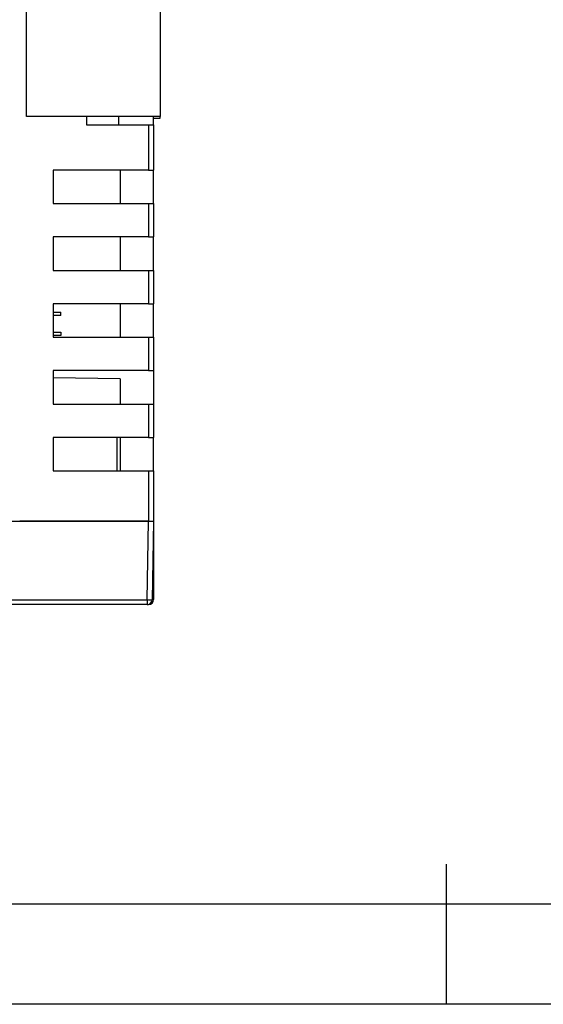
# Model space of a CAD drawing. Header units: millimetres. Extents: x -5320 to 345, y 512 to 4229.
# Tile 8 of 256: x -5159 to -5128, y 3877 to 3936. Entities that reach past the tile are written whole.
import ezdxf

# ---------------------------------------------------------------- set-up
doc = ezdxf.new("R2010")
doc.units = ezdxf.units.MM
doc.header["$LTSCALE"] = 5
doc.layers.add('HMI-D4', color=250, linetype='Continuous')

msp = doc.modelspace()

# ---------------------------------------------------------------- linework, layer by layer
at = {"color": 7, "linetype": 'Continuous', "lineweight": 25}
for p, q in [((-5158.91, 3929.967), (-5158.91, 3939.967)), ((-5150.91, 3939.967), (-5150.91, 3929.967)), ((-5150.91, 3929.967), (-5158.91, 3929.967)), ((-5155.31, 3929.967), (-5155.31, 3929.467)), ((-5153.41, 3929.967), (-5153.41, 3929.467)), ((-5151.31, 3929.467), (-5151.31, 3929.967)), ((-5150.91, 3929.867), (-5150.91, 3929.967)), ((-5155.31, 3929.467), (-5151.61, 3929.467)), ((-5151.61, 3929.467), (-5151.61, 3926.767)), ((-5151.61, 3929.467), (-5151.31, 3929.467)), ((-5151.31, 3929.867), (-5150.91, 3929.867)), ((-5151.31, 3929.467), (-5151.31, 3926.767)), ((-5151.61, 3926.767), (-5157.31, 3926.767)), ((-5157.31, 3926.767), (-5157.31, 3924.767)), ((-5153.31, 3926.767), (-5153.31, 3924.767)), ((-5151.61, 3926.767), (-5151.31, 3926.767)), ((-5151.31, 3924.767), (-5151.31, 3926.767)), ((-5157.31, 3924.767), (-5151.61, 3924.767)), ((-5151.61, 3924.767), (-5151.61, 3922.767)), ((-5151.61, 3924.767), (-5151.31, 3924.767)), ((-5151.31, 3924.767), (-5151.31, 3922.767)), ((-5151.61, 3922.767), (-5157.31, 3922.767)), ((-5157.31, 3922.767), (-5157.31, 3920.767)), ((-5153.31, 3922.767), (-5153.31, 3920.767)), ((-5151.61, 3922.767), (-5151.31, 3922.767)), ((-5151.31, 3920.767), (-5151.31, 3922.767)), ((-5157.31, 3920.767), (-5151.61, 3920.767)), ((-5151.61, 3920.767), (-5151.61, 3918.767)), ((-5151.61, 3920.767), (-5151.31, 3920.767)), ((-5151.31, 3920.767), (-5151.31, 3918.767)), ((-5151.61, 3918.767), (-5157.31, 3918.767)), ((-5157.31, 3918.767), (-5157.31, 3916.767)), ((-5153.31, 3918.767), (-5153.31, 3916.767)), ((-5151.61, 3918.767), (-5151.31, 3918.767)), ((-5151.31, 3916.767), (-5151.31, 3918.767)), ((-5157.31, 3918.267), (-5156.841, 3918.267)), ((-5156.841, 3918.067), (-5156.841, 3918.267)), ((-5156.841, 3918.067), (-5157.31, 3918.067)), ((-5157.31, 3917.067), (-5156.841, 3917.067)), ((-5156.841, 3917.067), (-5156.841, 3916.867)), ((-5156.841, 3916.867), (-5157.31, 3916.867)), ((-5157.31, 3916.767), (-5151.61, 3916.767)), ((-5151.61, 3916.767), (-5151.61, 3914.767)), ((-5151.61, 3916.767), (-5151.31, 3916.767)), ((-5151.31, 3916.767), (-5151.31, 3914.767)), ((-5151.61, 3914.767), (-5157.31, 3914.767)), ((-5157.31, 3914.767), (-5157.31, 3912.767)), ((-5151.61, 3914.767), (-5151.31, 3914.767)), ((-5151.31, 3914.767), (-5151.31, 3912.767)), ((-5153.31, 3914.267), (-5157.31, 3914.337)), ((-5153.31, 3914.267), (-5153.31, 3912.767)), ((-5157.31, 3912.767), (-5151.61, 3912.767)), ((-5151.61, 3912.767), (-5151.61, 3910.767)), ((-5151.61, 3912.767), (-5151.31, 3912.767)), ((-5151.31, 3912.767), (-5151.31, 3910.767)), ((-5151.61, 3910.767), (-5157.31, 3910.767)), ((-5157.31, 3910.767), (-5157.31, 3908.767)), ((-5153.51, 3910.767), (-5153.51, 3908.767)), ((-5153.31, 3910.767), (-5153.31, 3908.767)), ((-5151.61, 3910.767), (-5151.31, 3910.767)), ((-5151.31, 3908.767), (-5151.31, 3910.767)), ((-5157.31, 3908.767), (-5151.61, 3908.767)), ((-5151.61, 3908.767), (-5151.61, 3905.767)), ((-5151.61, 3908.767), (-5151.31, 3908.767)), ((-5151.31, 3908.767), (-5151.31, 3905.767)), ((-5191.01, 3905.767), (-5151.61, 3905.767)), ((-5151.61, 3905.767), (-5159.31, 3905.767)), ((-5151.692, 3901.061), (-5151.61, 3905.767)), ((-5151.61, 3905.767), (-5151.31, 3905.767)), ((-5151.31, 3905.767), (-5151.392, 3901.061)), ((-5151.31, 3905.767), (-5151.31, 3901.067)), ((-5190.928, 3901.061), (-5151.692, 3901.061)), ((-5151.692, 3901.061), (-5151.692, 3900.767)), ((-5151.692, 3900.767), (-5190.928, 3900.767)), ((-5151.692, 3900.767), (-5151.61, 3900.767))]:
    msp.add_line(p, q, dxfattribs=at)
for centre, radius, start, end in [((-5151.542, 3905.36), 4.301, 268.00162, 271.99838), ((-5151.692, 3901.067), 0.3, 270, 359), ((-5151.61, 3901.067), 0.3, 270, 0)]:
    msp.add_arc(centre, radius, start, end, dxfattribs=at)
msp.add_open_spline([(-5151.61, 3905.767), (-5151.539, 3905.767), (-5151.457, 3905.767), (-5151.34, 3905.767), (-5151.31, 3905.767), (-5151.31, 3905.767)], degree=3, knots=[0, 0, 0, 0, 0.5, 0.5, 1, 1, 1, 1], dxfattribs=at)
at = {"layer": 'HMI-D4', "color": 0}
for points in [[(-4822.832, 4228.645), (-4822.832, 3876.848), (-5320.374, 3876.848), (-5320.374, 4228.645)], [(-4828.832, 4222.645), (-4828.832, 3882.848), (-5314.374, 3882.848), (-5314.374, 4222.645)]]:
    msp.add_lwpolyline(points, close=True, dxfattribs=at)
msp.add_lwpolyline([(-5133.796, 3876.848), (-5133.796, 3885.224)], dxfattribs=at)

doc.saveas('drawing.dxf')
